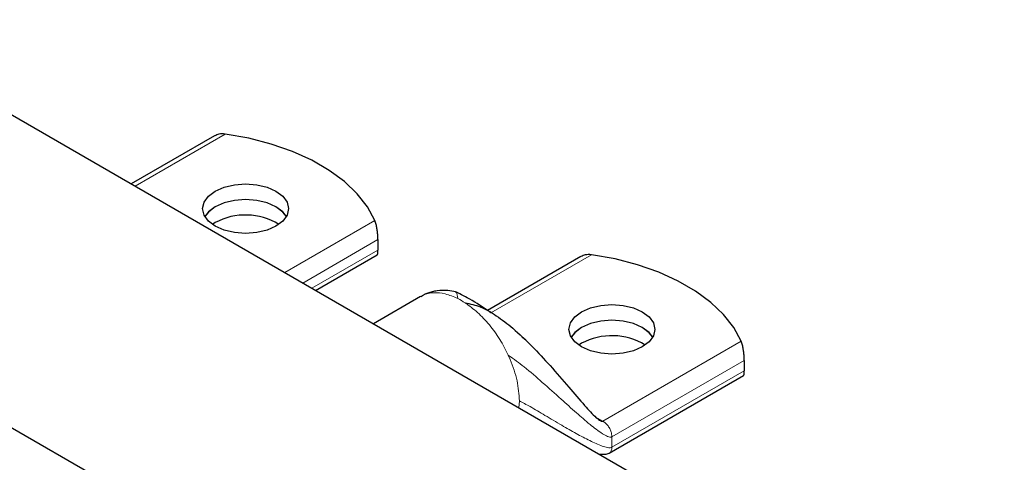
# Model space of a CAD drawing. Header units: millimetres. Extents: x 5 to 418, y 2 to 292.
# Tile 20 of 24: x 337 to 369, y 122 to 137. Entities that reach past the tile are written whole.
import ezdxf

# ---------------------------------------------------------------- set-up
doc = ezdxf.new("R2010")
doc.units = ezdxf.units.MM

msp = doc.modelspace()

# ---------------------------------------------------------------- linework, layer by layer
at = {"color": 7, "linetype": 'Continuous', "lineweight": 25}
for p, q in [((331.2805, 136.6845), (368.9929, 114.9137)), ((343.2634, 132.9041), (340.5463, 131.3355)), ((322.4558, 131.5902), (360.1682, 109.8193)), ((343.2825, 130.0777), (343.1888, 130.018)), ((348.584, 129.5208), (348.584, 129.1796)), ((346.5548, 127.8669), (348.5586, 129.0237)), ((355.1994, 128.973), (352.1565, 127.2164)), ((349.976, 127.6693), (348.4365, 126.7806)), ((350.0047, 127.6736), (349.9794, 127.6561)), ((353.399, 126.2466), (353.2681, 126.3589)), ((355.2185, 126.1466), (355.1247, 126.0868)), ((360.5199, 125.5896), (360.5199, 125.2485)), ((356.1216, 122.5681), (360.4946, 125.0926))]:
    msp.add_line(p, q, dxfattribs=at)
at = {"color": 7, "linetype": 'Continuous', "lineweight": 18}
for p, q in [((340.6686, 131.2649), (343.6052, 132.9602)), ((348.4826, 130.1445), (345.5461, 128.4492)), ((346.1369, 128.1081), (348.584, 129.5208)), ((348.584, 129.1796), (346.4324, 127.9375)), ((352.2677, 127.1393), (355.5411, 129.029)), ((360.4186, 126.2133), (355.913, 123.6123)), ((352.894, 125.6148), (352.8313, 125.7571)), ((356.2084, 123.1006), (360.5199, 125.5896)), ((360.5199, 125.2485), (356.2084, 122.7595)), ((353.1723, 124.0467), (353.1914, 124.2693)), ((355.6672, 123.7542), (355.913, 123.6123)), ((356.1915, 123.2241), (356.2084, 123.1006)), ((356.2084, 123.1006), (356.2084, 122.7595))]:
    msp.add_line(p, q, dxfattribs=at)
at = {"color": 7, "linetype": 'Continuous', "lineweight": 25, "flags": 128}
for points in [[(348.4826, 130.1445), (348.2431, 130.5881), (347.9127, 131.0119), (347.4962, 131.4097), (346.9998, 131.7755), (346.4305, 132.1041), (345.7968, 132.3907), (345.1079, 132.6312), (344.3737, 132.8219), (343.6052, 132.9602)], [(343.2825, 131.1011), (343.5724, 131.2296), (343.9101, 131.3103), (344.2724, 131.3379), (344.6348, 131.3103), (344.9724, 131.2296), (345.2624, 131.1011), (345.4849, 130.9338), (345.6247, 130.7388), (345.6724, 130.5297), (345.6247, 130.3205), (345.4849, 130.1256), (345.2624, 129.9582), (344.9724, 129.8297), (344.6348, 129.749), (344.2724, 129.7215), (343.9101, 129.749), (343.5724, 129.8297), (343.2825, 129.9582), (343.06, 130.1256), (342.9201, 130.3205), (342.8724, 130.5297), (342.9201, 130.7388), (343.06, 130.9338), (343.2825, 131.1011)], [(343.2825, 130.5905), (343.06, 130.4232), (342.9441, 130.2744)], [(343.2825, 130.5884), (343.06, 130.421), (342.9447, 130.2733)], [(345.6007, 130.2744), (345.4849, 130.4232), (345.2624, 130.5905), (344.9724, 130.719), (344.6348, 130.7997), (344.2724, 130.8273), (343.9101, 130.7997), (343.5724, 130.719), (343.2825, 130.5905)], [(345.6001, 130.2733), (345.4849, 130.421), (345.2624, 130.5884), (344.9724, 130.7168), (344.6348, 130.7975), (344.2724, 130.8251), (343.9101, 130.7975), (343.5724, 130.7168), (343.2825, 130.5884)], [(360.4186, 126.2133), (360.1791, 126.657), (359.8487, 127.0808), (359.4322, 127.4785), (358.9357, 127.8444), (358.3665, 128.173), (357.7328, 128.4596), (357.0438, 128.7), (356.3097, 128.8908), (355.5411, 129.029)], [(355.2185, 127.17), (355.5084, 127.2985), (355.8461, 127.3792), (356.2084, 127.4067), (356.5708, 127.3792), (356.9084, 127.2985), (357.1984, 127.17), (357.4208, 127.0026), (357.5607, 126.8077), (357.6084, 126.5985), (357.5607, 126.3894), (357.4208, 126.1944), (357.1984, 126.0271), (356.9084, 125.8986), (356.5708, 125.8179), (356.2084, 125.7903), (355.8461, 125.8179), (355.5084, 125.8986), (355.2185, 126.0271), (354.996, 126.1944), (354.8561, 126.3894), (354.8084, 126.5985), (354.8561, 126.8077), (354.996, 127.0026), (355.2185, 127.17)], [(357.5367, 126.3432), (357.4208, 126.492), (357.1984, 126.6594), (356.9084, 126.7879), (356.5708, 126.8686), (356.2084, 126.8961), (355.8461, 126.8686), (355.5084, 126.7879), (355.2185, 126.6594)], [(357.5361, 126.3421), (357.4208, 126.4899), (357.1984, 126.6572), (356.9084, 126.7857), (356.5708, 126.8664), (356.2084, 126.894), (355.8461, 126.8664), (355.5084, 126.7857), (355.2185, 126.6572)], [(355.2185, 126.6594), (354.996, 126.492), (354.8801, 126.3432)], [(355.2185, 126.6572), (354.996, 126.4899), (354.8807, 126.3421)]]:
    msp.add_lwpolyline(points, dxfattribs=at)
at = {"color": 7, "linetype": 'Continuous', "lineweight": 25}
for centre in [(344.2669, 128.2301), (356.2029, 124.2989)]:
    msp.add_arc(centre, 2.0935, 58.64946, 118.04753, dxfattribs=at)
at = {"color": 7, "linetype": 'Continuous', "lineweight": 18}
msp.add_arc((350.0515, 125.3582), 2.5126, 56.88363, 63.12174, dxfattribs=at)
at = {"color": 7, "linetype": 'Continuous', "lineweight": 25}
for points, knots in [([(343.6052, 132.9602), (343.5348, 132.9647), (343.4102, 132.9726), (343.3092, 132.9222), (343.2653, 132.9002)], [0, 0, 0, 0, 0.564977, 1, 1, 1, 1]), ([(348.584, 129.5208), (348.5833, 129.5566), (348.5818, 129.6282), (348.5706, 129.7556), (348.5523, 129.8882), (348.5239, 130.0305), (348.4973, 130.104), (348.4826, 130.1445)], [0, 0, 0, 0, 0.1700502, 0.3395785, 0.5217356, 0.736399, 1, 1, 1, 1]), ([(348.5568, 129.0276), (348.5584, 129.0269), (348.5679, 129.0227), (348.5776, 129.0628), (348.5836, 129.124), (348.5839, 129.1704), (348.584, 129.1796)], [0, 0, 0, 0, 0.0823493, 0.4895123, 0.8989631, 1, 1, 1, 1]), ([(355.5411, 129.029), (355.4708, 129.0335), (355.3462, 129.0415), (355.2452, 128.9911), (355.2012, 128.9691)], [0, 0, 0, 0, 0.564977, 1, 1, 1, 1]), ([(351.113, 127.8191), (351.0318, 127.8358), (350.8525, 127.8727), (350.585, 127.8662), (350.3594, 127.8249), (350.2161, 127.7801), (350.0902, 127.7299), (350.0292, 127.698), (349.9994, 127.6823)], [0, 0, 0, 0, 0.2595741, 0.5732063, 0.7049258, 0.8147456, 0.9094527, 1, 1, 1, 1]), ([(352.266, 127.1383), (352.2241, 127.1685), (351.9673, 127.3532), (351.6298, 127.5541), (351.3038, 127.7305), (351.1784, 127.794), (351.1305, 127.8124), (351.1132, 127.8191)], [0, 0, 0, 0, 0.110346, 0.6755979, 0.8870248, 0.9591253, 1, 1, 1, 1]), ([(351.4242, 127.4627), (351.5934, 127.4271), (351.9645, 127.3493), (352.4766, 127.0324), (353.0342, 126.6005), (353.6116, 126.0478), (354.2145, 125.4), (354.779, 124.7464), (355.2707, 124.168), (355.6074, 123.7957), (355.7991, 123.6333), (355.8679, 123.6079), (355.8924, 123.6043), (355.9065, 123.6098), (355.913, 123.6123)], [0, 0, 0, 0, 0.07811529, 0.17123727, 0.27878477, 0.41833284, 0.56298673, 0.72054406, 0.85578092, 0.95298571, 0.98555839, 0.99132613, 0.99605849, 1, 1, 1, 1]), ([(360.5199, 125.5896), (360.5192, 125.6255), (360.5178, 125.6971), (360.5066, 125.8245), (360.4883, 125.9571), (360.4598, 126.0994), (360.4332, 126.1728), (360.4186, 126.2133)], [0, 0, 0, 0, 0.1700502, 0.3395785, 0.5217356, 0.736399, 1, 1, 1, 1]), ([(360.4928, 125.0965), (360.4944, 125.0957), (360.5039, 125.0915), (360.5135, 125.1317), (360.5196, 125.1929), (360.5199, 125.2393), (360.5199, 125.2485)], [0, 0, 0, 0, 0.0823493, 0.4895123, 0.8989631, 1, 1, 1, 1]), ([(355.7987, 122.5305), (355.8571, 122.5284), (355.9435, 122.5252), (356.0533, 122.5384), (356.1004, 122.5589), (356.1216, 122.5681)], [0, 0, 0, 0, 0.53368537, 0.79025649, 1, 1, 1, 1])]:
    msp.add_open_spline(points, degree=3, knots=knots, dxfattribs=at)
at = {"color": 7, "linetype": 'Continuous', "lineweight": 18}
for points, knots in [([(351.1874, 127.5994), (351.0497, 127.659), (350.7743, 127.7783), (350.3937, 127.8026), (350.1315, 127.7666), (350.0225, 127.6866), (350.0047, 127.6736)], [0, 0, 0, 0, 0.31307125, 0.62614249, 0.93921374, 1, 1, 1, 1]), ([(351.1101, 127.7989), (351.1197, 127.805), (351.1446, 127.8208), (351.1711, 127.6838), (351.1874, 127.5994)], [0, 0, 0, 0, 0.3842155, 1, 1, 1, 1]), ([(356.2084, 123.1006), (356.1985, 123.0967), (356.1763, 123.0878), (356.1285, 123.0913), (356.0332, 123.1205), (355.8128, 123.249), (355.476, 123.5122), (355.0317, 123.8953), (354.5192, 124.3567), (353.9587, 124.8579), (353.4021, 125.3476), (353.0073, 125.6308), (352.8313, 125.7571)], [0, 0, 0, 0, 0.0076043, 0.0170556, 0.0362353, 0.0838152, 0.2058975, 0.3445838, 0.4990775, 0.6870837, 0.8605578, 1, 1, 1, 1]), ([(356.2084, 122.7595), (356.1889, 122.753), (356.143, 122.7376), (356.0355, 122.7525), (355.8114, 122.818), (355.4699, 122.9782), (355.0314, 123.2111), (354.5417, 123.4923), (354.0378, 123.79), (353.5615, 124.0752), (353.3057, 124.2094), (353.1914, 124.2693)], [0, 0, 0, 0, 0.0176486, 0.0415928, 0.092259, 0.2171699, 0.3559869, 0.508873, 0.6934476, 0.8629687, 1, 1, 1, 1]), ([(356.2084, 122.7595), (356.2034, 122.7187), (356.1933, 122.6372), (356.1537, 122.5744), (356.1217, 122.5682), (356.1216, 122.5682)], [0, 0, 0, 0, 0.4991907, 0.9983814, 1, 1, 1, 1])]:
    msp.add_open_spline(points, degree=3, knots=knots, dxfattribs=at)
for points in [[(352.8313, 125.7571), (352.7429, 125.9313), (352.5662, 126.2799), (352.2206, 126.7513), (351.8366, 127.1642), (351.5617, 127.3632), (351.4242, 127.4627)], [(353.1914, 124.2693), (353.1783, 124.4848), (353.1519, 124.9159), (352.98, 125.3819), (352.894, 125.6148)], [(355.913, 123.6123), (355.9433, 123.5917), (356.004, 123.5504), (356.0859, 123.4538), (356.1535, 123.342), (356.1788, 123.2634), (356.1915, 123.2241)]]:
    msp.add_open_spline(points, degree=3, dxfattribs=at)

doc.saveas('drawing.dxf')
